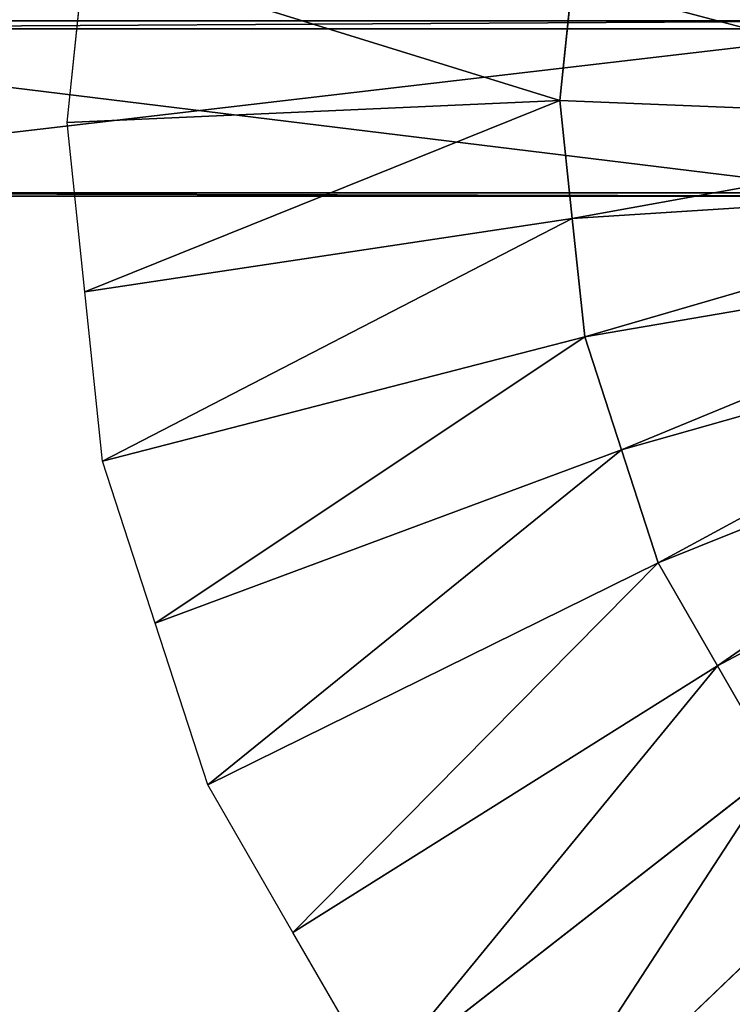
# Model space of a CAD drawing. Extents: x 0 to 22.9, y 0 to 20.5.
# Tile 10 of 233: x 2.8 to 3.9, y 5.7 to 7.2. Entities that reach past the tile are written whole.
import ezdxf

# ---------------------------------------------------------------- set-up
doc = ezdxf.new("R2010")
doc.units = 0
doc.header["$MEASUREMENT"] = 0
doc.layers.get('0').update_dxf_attribs({"color": 13, "linetype": 'CONTINUOUS'})
for name, color, linetype in [('CAST_IRON_-_PLATES_4', 27, 'CONTINUOUS'), ('GALVANIZED_METAL', 252, 'CONTINUOUS'), ('STAINLESS_STEEL', 251, 'CONTINUOUS')]:
    doc.layers.add(name, color=color, linetype=linetype)

# ---------------------------------------------------------------- blocks, each defined once
blk = doc.blocks.new('NGM5458UC_TRADECAD_DXF')
at = {"layer": 'CAST_IRON_-_PLATES_4', "color": 0}
for p, q in [((4.1689, 7.2124, 3.7486), (1.9771, 7.2124, 3.6692)), ((4.1689, 7.2124, 3.7486), (1.9771, 7.2124, 3.6692)), ((4.1689, 7.2, 4.0797), (2.0222, 7.2, 4.0797)), ((4.1689, 7.2, 4.0797), (2.0222, 7.2, 4.0797)), ((1.9771, 6.9441, 3.6692), (4.1689, 6.9441, 3.7486)), ((1.9771, 6.9441, 3.6692), (4.1689, 6.9441, 3.7486)), ((4.1689, 6.949, 4.0797), (2.0222, 6.949, 4.0797)), ((4.1689, 6.949, 4.0797), (2.0222, 6.949, 4.0797))]:
    blk.add_line(p, q, dxfattribs=at)
at = {"layer": 'STAINLESS_STEEL', "color": 0}
for p, q in [((2.897, 7.0565, 1.9943), (2.9242, 7.3154, 1.9943)), ((3.6508, 7.0904, 2.3976), (3.6698, 7.2712, 2.3976)), ((3.6508, 7.0904, 2.3976), (3.6698, 7.2712, 2.3976)), ((3.6508, 7.0904, 2.3976), (2.897, 7.0565, 1.9943)), ((3.6508, 7.0904, 2.3976), (2.897, 7.0565, 1.9943)), ((4.4821, 7.0565, 2.3976), (3.6508, 7.0904, 2.3976)), ((3.6698, 6.9096, 2.3976), (3.6508, 7.0904, 2.3976)), ((4.4821, 7.0565, 2.3976), (3.6508, 7.0904, 2.3976)), ((3.6698, 6.9096, 2.3976), (3.6508, 7.0904, 2.3976)), ((2.9242, 6.7975, 1.9943), (2.897, 7.0565, 1.9943)), ((4.492, 6.9623, 2.3976), (3.6698, 6.9096, 2.3976)), ((4.492, 6.9623, 2.3976), (3.6698, 6.9096, 2.3976)), ((2.9242, 6.7975, 1.9943), (3.6698, 6.9096, 2.3976)), ((2.9242, 6.7975, 1.9943), (3.6698, 6.9096, 2.3976)), ((3.6698, 6.9096, 2.3976), (3.6888, 6.7288, 2.3976)), ((3.6698, 6.9096, 2.3976), (3.6888, 6.7288, 2.3976)), ((4.5018, 6.8682, 2.3976), (3.6888, 6.7288, 2.3976)), ((4.5018, 6.8682, 2.3976), (3.6888, 6.7288, 2.3976)), ((2.9514, 6.5386, 1.9943), (2.9242, 6.7975, 1.9943)), ((4.5311, 6.7781, 2.3976), (3.7449, 6.5559, 2.3976)), ((4.5311, 6.7781, 2.3976), (3.7449, 6.5559, 2.3976)), ((3.6888, 6.7288, 2.3976), (2.9514, 6.5386, 1.9943)), ((3.6888, 6.7288, 2.3976), (2.9514, 6.5386, 1.9943)), ((3.6888, 6.7288, 2.3976), (3.7449, 6.5559, 2.3976)), ((3.6888, 6.7288, 2.3976), (3.7449, 6.5559, 2.3976)), ((4.5604, 6.6881, 2.3976), (3.801, 6.383, 2.3976)), ((4.5604, 6.6881, 2.3976), (3.801, 6.383, 2.3976)), ((4.6077, 6.6061, 2.3976), (3.8918, 6.2256, 2.3976)), ((4.6077, 6.6061, 2.3976), (3.8918, 6.2256, 2.3976)), ((3.7449, 6.5559, 2.3976), (3.0318, 6.291, 1.9943)), ((3.7449, 6.5559, 2.3976), (3.0318, 6.291, 1.9943)), ((3.801, 6.383, 2.3976), (3.7449, 6.5559, 2.3976)), ((3.801, 6.383, 2.3976), (3.7449, 6.5559, 2.3976)), ((3.0318, 6.291, 1.9943), (2.9514, 6.5386, 1.9943)), ((3.801, 6.383, 2.3976), (3.1123, 6.0434, 1.9943)), ((3.801, 6.383, 2.3976), (3.1123, 6.0434, 1.9943)), ((3.8918, 6.2256, 2.3976), (3.801, 6.383, 2.3976)), ((3.8918, 6.2256, 2.3976), (3.801, 6.383, 2.3976)), ((3.1123, 6.0434, 1.9943), (3.0318, 6.291, 1.9943)), ((3.8918, 6.2256, 2.3976), (3.2425, 5.8179, 1.9943)), ((3.8918, 6.2256, 2.3976), (3.2425, 5.8179, 1.9943)), ((3.9826, 6.0681, 2.3976), (3.8918, 6.2256, 2.3976)), ((3.9826, 6.0681, 2.3976), (3.8918, 6.2256, 2.3976)), ((3.3727, 5.5924, 1.9943), (3.9826, 6.0681, 2.3976)), ((3.3727, 5.5924, 1.9943), (3.9826, 6.0681, 2.3976)), ((3.2425, 5.8179, 1.9943), (3.1123, 6.0434, 1.9943)), ((3.5469, 5.3989, 1.9943), (4.1041, 5.933, 2.3976)), ((3.5469, 5.3989, 1.9943), (4.1041, 5.933, 2.3976)), ((3.3727, 5.5924, 1.9943), (3.2425, 5.8179, 1.9943))]:
    blk.add_line(p, q, dxfattribs=at)
at = {"layer": 'CAST_IRON_-_PLATES_4', "color": 0}
mesh = blk.add_polyface(dxfattribs=at)
corners = [(4.1689, 6.9441, 3.7486), (1.9771, 7.2124, 3.6692), (1.9771, 6.9441, 3.6692), (4.1689, 7.2124, 3.7486)]
mesh.append_faces([[corners[k] for k in face] for face in [(0, 1, 2), (1, 0, 3)]], dxfattribs={"vtx0": -1, "color": 0})
mesh = blk.add_polyface(dxfattribs=at)
corners = [(4.1689, 7.2124, 3.7486), (2.0222, 7.2, 4.0797), (1.9771, 7.2124, 3.6692), (4.1689, 7.2, 4.0797)]
mesh.append_faces([[corners[k] for k in face] for face in [(0, 1, 2), (1, 0, 3)]], dxfattribs={"vtx0": -1, "color": 0})
mesh = blk.add_polyface(dxfattribs=at)
corners = [(4.1689, 7.2, 4.0797), (2.0222, 6.949, 4.0797), (2.0222, 7.2, 4.0797), (4.1689, 6.949, 4.0797)]
mesh.append_faces([[corners[k] for k in face] for face in [(0, 1, 2), (1, 0, 3)]], dxfattribs={"vtx0": -1, "color": 0})
mesh = blk.add_polyface(dxfattribs=at)
corners = [(2.0222, 6.949, 4.0797), (4.1689, 6.9441, 3.7486), (1.9771, 6.9441, 3.6692), (4.1689, 6.949, 4.0797)]
mesh.append_faces([[corners[k] for k in face] for face in [(0, 1, 2), (1, 0, 3)]], dxfattribs={"vtx0": -1, "color": 0})
at = {"layer": 'GALVANIZED_METAL', "color": 0}
mesh = blk.add_polyface(dxfattribs=at)
corners = [(22.2899, 0.579), (0.6671, 18.884), (0.6671, 0.9145), (22.2899, 18.884)]
mesh.append_faces([[corners[k] for k in face] for face in [(0, 1, 2), (1, 0, 3)]], dxfattribs={"vtx0": -1, "color": 0})
at = {"layer": 'STAINLESS_STEEL', "color": 0}
mesh = blk.add_polyface(dxfattribs=at)
corners = [(10.9712, 19.4002, 1.9807), (10.3994, 4.0945, 1.9807), (1.0824, 19.4007, 1.9807), (10.9712, 4.6528, 1.9807)]
mesh.append_faces([[corners[k] for k in face] for face in [(0, 1, 2), (1, 0, 3)]], dxfattribs={"vtx0": -1, "color": 0})
mesh = blk.add_polyface(dxfattribs=at)
corners = [(10.3994, 4.0945, 1.9807), (1.0824, 4.0945, 1.9807), (1.0824, 19.4007, 1.9807)]
mesh.append_faces([[corners[k] for k in face] for face in [(0, 1, 2)]], dxfattribs={"color": 0})
mesh = blk.add_polyface(dxfattribs=at)
corners = [(3.6888, 7.452, 2.3976), (4.492, 7.1506, 2.3976), (3.6698, 7.2712, 2.3976), (4.5018, 7.2448, 2.3976)]
mesh.append_faces([[corners[k] for k in face] for face in [(0, 1, 2), (1, 0, 3)]], dxfattribs={"vtx0": -1, "color": 0})
mesh = blk.add_polyface(dxfattribs=at)
corners = [(2.9242, 7.3154, 1.9943), (3.6508, 7.0904, 2.3976), (2.897, 7.0565, 1.9943), (3.6698, 7.2712, 2.3976)]
mesh.append_faces([[corners[k] for k in face] for face in [(0, 1, 2), (1, 0, 3)]], dxfattribs={"vtx0": -1, "color": 0})
mesh = blk.add_polyface(dxfattribs=at)
corners = [(3.6698, 7.2712, 2.3976), (4.4821, 7.0565, 2.3976), (3.6508, 7.0904, 2.3976), (4.492, 7.1506, 2.3976)]
mesh.append_faces([[corners[k] for k in face] for face in [(0, 1, 2), (1, 0, 3)]], dxfattribs={"vtx0": -1, "color": 0})
mesh = blk.add_polyface(dxfattribs=at)
corners = [(3.6508, 7.0904, 2.3976), (2.9242, 6.7975, 1.9943), (2.897, 7.0565, 1.9943), (3.6698, 6.9096, 2.3976)]
mesh.append_faces([[corners[k] for k in face] for face in [(0, 1, 2), (1, 0, 3)]], dxfattribs={"vtx0": -1, "color": 0})
mesh = blk.add_polyface(dxfattribs=at)
corners = [(4.4821, 7.0565, 2.3976), (3.6698, 6.9096, 2.3976), (3.6508, 7.0904, 2.3976), (4.492, 6.9623, 2.3976)]
mesh.append_faces([[corners[k] for k in face] for face in [(0, 1, 2), (1, 0, 3)]], dxfattribs={"vtx0": -1, "color": 0})
mesh = blk.add_polyface(dxfattribs=at)
corners = [(4.492, 6.9623, 2.3976), (3.6888, 6.7288, 2.3976), (3.6698, 6.9096, 2.3976), (4.5018, 6.8682, 2.3976)]
mesh.append_faces([[corners[k] for k in face] for face in [(0, 1, 2), (1, 0, 3)]], dxfattribs={"vtx0": -1, "color": 0})
mesh = blk.add_polyface(dxfattribs=at)
corners = [(3.6698, 6.9096, 2.3976), (2.9514, 6.5386, 1.9943), (2.9242, 6.7975, 1.9943), (3.6888, 6.7288, 2.3976)]
mesh.append_faces([[corners[k] for k in face] for face in [(0, 1, 2), (1, 0, 3)]], dxfattribs={"vtx0": -1, "color": 0})
mesh = blk.add_polyface(dxfattribs=at)
corners = [(4.5018, 6.8682, 2.3976), (3.7449, 6.5559, 2.3976), (3.6888, 6.7288, 2.3976), (4.5311, 6.7781, 2.3976)]
mesh.append_faces([[corners[k] for k in face] for face in [(0, 1, 2), (1, 0, 3)]], dxfattribs={"vtx0": -1, "color": 0})
mesh = blk.add_polyface(dxfattribs=at)
corners = [(4.5311, 6.7781, 2.3976), (3.801, 6.383, 2.3976), (3.7449, 6.5559, 2.3976), (4.5604, 6.6881, 2.3976)]
mesh.append_faces([[corners[k] for k in face] for face in [(0, 1, 2), (1, 0, 3)]], dxfattribs={"vtx0": -1, "color": 0})
mesh = blk.add_polyface(dxfattribs=at)
corners = [(3.6888, 6.7288, 2.3976), (3.0318, 6.291, 1.9943), (2.9514, 6.5386, 1.9943), (3.7449, 6.5559, 2.3976)]
mesh.append_faces([[corners[k] for k in face] for face in [(0, 1, 2), (1, 0, 3)]], dxfattribs={"vtx0": -1, "color": 0})
mesh = blk.add_polyface(dxfattribs=at)
corners = [(4.5604, 6.6881, 2.3976), (3.8918, 6.2256, 2.3976), (3.801, 6.383, 2.3976), (4.6077, 6.6061, 2.3976)]
mesh.append_faces([[corners[k] for k in face] for face in [(0, 1, 2), (1, 0, 3)]], dxfattribs={"vtx0": -1, "color": 0})
mesh = blk.add_polyface(dxfattribs=at)
corners = [(4.6077, 6.6061, 2.3976), (3.9826, 6.0681, 2.3976), (3.8918, 6.2256, 2.3976), (4.655, 6.5241, 2.3976)]
mesh.append_faces([[corners[k] for k in face] for face in [(0, 1, 2), (1, 0, 3)]], dxfattribs={"vtx0": -1, "color": 0})
mesh = blk.add_polyface(dxfattribs=at)
corners = [(3.7449, 6.5559, 2.3976), (3.1123, 6.0434, 1.9943), (3.0318, 6.291, 1.9943), (3.801, 6.383, 2.3976)]
mesh.append_faces([[corners[k] for k in face] for face in [(0, 1, 2), (1, 0, 3)]], dxfattribs={"vtx0": -1, "color": 0})
mesh = blk.add_polyface(dxfattribs=at)
corners = [(3.801, 6.383, 2.3976), (3.2425, 5.8179, 1.9943), (3.1123, 6.0434, 1.9943), (3.8918, 6.2256, 2.3976)]
mesh.append_faces([[corners[k] for k in face] for face in [(0, 1, 2), (1, 0, 3)]], dxfattribs={"vtx0": -1, "color": 0})
mesh = blk.add_polyface(dxfattribs=at)
corners = [(3.8918, 6.2256, 2.3976), (3.3727, 5.5924, 1.9943), (3.2425, 5.8179, 1.9943), (3.9826, 6.0681, 2.3976)]
mesh.append_faces([[corners[k] for k in face] for face in [(0, 1, 2), (1, 0, 3)]], dxfattribs={"vtx0": -1, "color": 0})
mesh = blk.add_polyface(dxfattribs=at)
corners = [(3.9826, 6.0681, 2.3976), (3.5469, 5.3989, 1.9943), (3.3727, 5.5924, 1.9943), (4.1041, 5.933, 2.3976)]
mesh.append_faces([[corners[k] for k in face] for face in [(0, 1, 2), (1, 0, 3)]], dxfattribs={"vtx0": -1, "color": 0})
mesh = blk.add_polyface(dxfattribs=at)
corners = [(4.1041, 5.933, 2.3976), (3.7211, 5.2054, 1.9943), (3.5469, 5.3989, 1.9943), (4.2255, 5.7979, 2.3976)]
mesh.append_faces([[corners[k] for k in face] for face in [(0, 1, 2), (1, 0, 3)]], dxfattribs={"vtx0": -1, "color": 0})
mesh = blk.add_polyface(dxfattribs=at)
corners = [(4.2255, 5.7979, 2.3976), (3.9317, 5.0524, 1.9943), (3.7211, 5.2054, 1.9943), (4.3724, 5.6911, 2.3976)]
mesh.append_faces([[corners[k] for k in face] for face in [(0, 1, 2), (1, 0, 3)]], dxfattribs={"vtx0": -1, "color": 0})

msp = doc.modelspace()

# ---------------------------------------------------------------- block references
at = {"color": 0}
msp.add_blockref('NGM5458UC_TRADECAD_DXF', (0, 0), dxfattribs=at)

doc.saveas('drawing.dxf')
